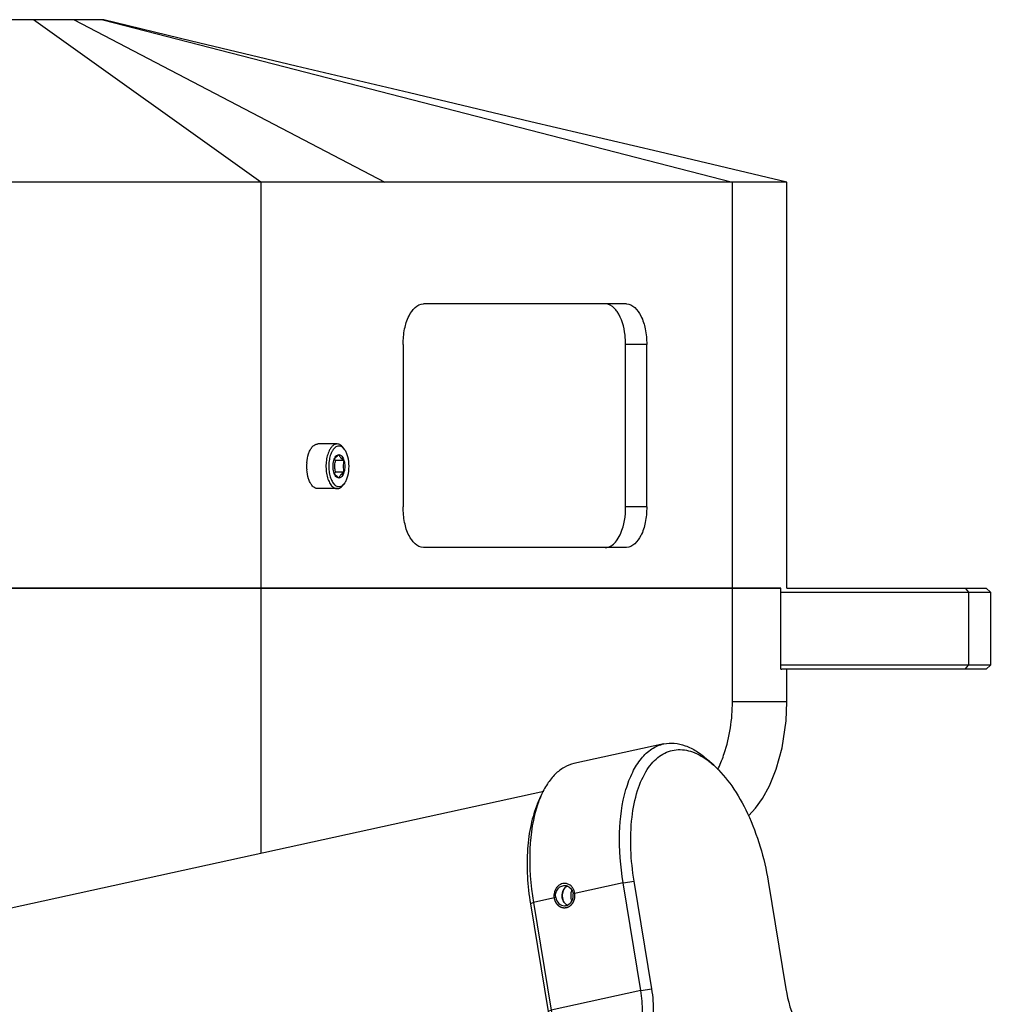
# Model space of a CAD drawing. Header units: millimetres. Extents: x 0 to 12710, y 0 to 5940.
# Tile 148 of 241: x 2680 to 2799, y 1673 to 1794. Entities that reach past the tile are written whole.
import ezdxf

# ---------------------------------------------------------------- set-up
doc = ezdxf.new("R2010")
doc.units = ezdxf.units.MM
doc.header["$LTSCALE"] = 231.275
for name, color, linetype in [('_0219_COVER_TOP_PBL98', 7, 'CONTINUOUS'), ('_0302_DELTA_BOTTOM_COVER-3T_PBL185', 7, 'CONTINUOUS'), ('A2200202_ABL171', 7, 'CONTINUOUS'), ('M2000103__PBL95', 7, 'CONTINUOUS'), ('M2200201_PBL172', 7, 'CONTINUOUS'), ('M2200301_PBL196', 7, 'CONTINUOUS'), ('new_view_12_VBL94', 7, 'CONTINUOUS'), ('P9140503_BOLT_PBL189', 7, 'CONTINUOUS')]:
    doc.layers.add(name, color=color, linetype=linetype)

# ---------------------------------------------------------------- blocks, each defined once
blk = doc.blocks.new('M2000103__PBL95', base_point=(2550.3, 1719.41))
at = {"layer": 'M2000103__PBL95', "color": 7}
for p, q in [((2774.18, 1724.41), (2798.74, 1724.41)), ((2798.74, 1724.41), (2799.24, 1723.91)), ((2773.42, 1723.91), (2799.24, 1723.91)), ((2799.24, 1723.91), (2799.24, 1714.91)), ((2799.24, 1714.91), (2773.42, 1714.91)), ((2798.74, 1714.41), (2799.24, 1714.91)), ((2798.74, 1714.41), (2773.55, 1714.41))]:
    blk.add_line(p, q, dxfattribs=at)
at = {"layer": 'M2000103__PBL95', "color": 2}
for p, q in [((2796.12, 1724.41), (2796.56, 1723.91)), ((2796.56, 1723.91), (2796.56, 1714.91)), ((2796.12, 1714.41), (2796.56, 1714.91))]:
    blk.add_line(p, q, dxfattribs=at)
blk = doc.blocks.new('_0219_COVER_TOP_PBL98', base_point=(2558.77, 1759.41))
at = {"layer": '_0219_COVER_TOP_PBL98', "color": 7}
for p, q in [((2690.1, 1794.41), (2470.28, 1794.41)), ((2774.18, 1774.41), (2343.35, 1774.41)), ((2774.18, 1724.41), (2774.18, 1774.41)), ((2754.43, 1759.41), (2729.43, 1759.41)), ((2726.93, 1754.41), (2726.93, 1734.41)), ((2754.33, 1734.41), (2754.33, 1754.41)), ((2756.93, 1734.41), (2756.93, 1754.41)), ((2754.43, 1729.41), (2729.43, 1729.41)), ((2773.42, 1724.41), (2657.05, 1724.41))]:
    blk.add_line(p, q, dxfattribs=at)
at = {"layer": '_0219_COVER_TOP_PBL98', "color": 2}
for p, q in [((2709.43, 1774.41), (2681.44, 1794.41)), ((2686.42, 1794.41), (2724.69, 1774.41)), ((2689.95, 1794.41), (2767.48, 1774.41)), ((2709.43, 1774.41), (2709.43, 1724.41)), ((2767.48, 1724.41), (2767.48, 1774.41)), ((2756.93, 1754.41), (2754.33, 1754.41)), ((2756.93, 1734.41), (2754.33, 1734.41))]:
    blk.add_line(p, q, dxfattribs=at)
at = {"layer": '_0219_COVER_TOP_PBL98', "color": 7}
blk.add_lwpolyline([(2774.18, 1774.41), (2758.44, 1778.13), (2742.67, 1781.85), (2727.73, 1785.39), (2713.75, 1788.71), (2700.87, 1791.79), (2690.09, 1794.41)], dxfattribs=at)
for points, knots in [([(2726.93, 1754.41), (2726.93, 1755.05), (2727.06, 1756.28), (2727.58, 1758.12), (2728.66, 1759.41), (2729.43, 1759.41)], [0, 0, 0, 0, 0.324374, 0.612789, 1, 1, 1, 1]), ([(2753.3, 1758.46), (2753.2, 1758.6), (2752.84, 1759.07), (2752.25, 1759.41), (2751.83, 1759.41)], [0, 0, 0, 0, 0.295814, 1, 1, 1, 1]), ([(2754.33, 1754.41), (2754.33, 1754.8), (2754.25, 1756.19), (2753.87, 1757.62), (2753.3, 1758.46)], [0, 0, 0, 0, 0.278041, 1, 1, 1, 1]), ([(2754.43, 1759.41), (2755.19, 1759.41), (2756.28, 1758.12), (2756.8, 1756.28), (2756.93, 1755.05), (2756.93, 1754.41)], [0, 0, 0, 0, 0.387211, 0.675626, 1, 1, 1, 1]), ([(2729.43, 1729.41), (2728.66, 1729.41), (2727.58, 1730.7), (2727.06, 1732.54), (2726.93, 1733.77), (2726.93, 1734.41)], [0, 0, 0, 0, 0.387211, 0.675626, 1, 1, 1, 1]), ([(2753.3, 1730.37), (2753.47, 1730.61), (2754.12, 1731.87), (2754.33, 1733.31), (2754.33, 1734.41)], [0, 0, 0, 0, 0.215527, 1, 1, 1, 1]), ([(2756.93, 1734.41), (2756.93, 1733.77), (2756.8, 1732.54), (2756.28, 1730.7), (2755.19, 1729.41), (2754.43, 1729.41)], [0, 0, 0, 0, 0.324374, 0.612789, 1, 1, 1, 1]), ([(2751.83, 1729.41), (2751.96, 1729.41), (2752.56, 1729.51), (2753.03, 1729.98), (2753.3, 1730.37)], [0, 0, 0, 0, 0.220154, 1, 1, 1, 1])]:
    blk.add_open_spline(points, degree=3, knots=knots, dxfattribs=at)
blk = doc.blocks.new('M2200201_PBL172', base_point=(2761.66, 1678.32))
at = {"layer": 'M2200201_PBL172', "color": 7}
for p, q in [((2759.03, 1705.22), (2747.97, 1702.8)), ((2765.17, 1702.6), (2764.41, 1703.28)), ((2743.48, 1697.85), (2743.88, 1698.78)), ((2756.21, 1674.87), (2754.03, 1688.13)), ((2757.56, 1675.05), (2755.38, 1688.32)), ((2771.88, 1688.32), (2774.06, 1675.05)), ((2742.61, 1685.52), (2744.8, 1672.25)), ((2742.97, 1685.7), (2745.15, 1672.44)), ((2754.1, 1667.55), (2749.34, 1666.5)), ((2753.82, 1666.57), (2750.61, 1665.87)), ((2753.82, 1666.57), (2754.35, 1667.15)), ((2753.82, 1666.57), (2754.24, 1664.04)), ((2755.17, 1666.76), (2755.86, 1662.6)), ((2781.12, 1654.91), (2779.17, 1666.76)), ((2756.6, 1658.07), (2757.12, 1654.91)), ((2755.64, 1655.52), (2755.77, 1654.73)), ((2755.3, 1654.62), (2755.77, 1654.73)), ((2755.77, 1654.73), (2756.53, 1654.33)), ((2756.43, 1653.74), (2756.53, 1654.33)), ((2756.53, 1654.33), (2757.12, 1654.91)), ((2757.12, 1654.91), (2781.12, 1654.91)), ((2780.43, 1653.74), (2781.03, 1654.33)), ((2781.03, 1654.33), (2781.12, 1654.91)), ((2754.84, 1653.39), (2756.43, 1653.74)), ((2756.43, 1653.74), (2780.43, 1653.74)), ((2769.37, 1651.32), (2780.43, 1653.74)), ((2769.37, 1651.32), (2754.05, 1651.32))]:
    blk.add_line(p, q, dxfattribs=at)
at = {"layer": 'M2200201_PBL172', "color": 2}
for p, q in [((2754.03, 1688.13), (2747.86, 1686.78)), ((2754.03, 1688.13), (2755.38, 1688.32)), ((2742.97, 1685.7), (2742.61, 1685.52)), ((2745.73, 1686.31), (2742.97, 1685.7)), ((2756.21, 1674.87), (2745.15, 1672.44)), ((2756.21, 1674.87), (2757.56, 1675.05)), ((2745.15, 1672.44), (2744.8, 1672.25))]:
    blk.add_line(p, q, dxfattribs=at)
at = {"layer": 'M2200201_PBL172', "color": 7}
for centre, radius, start, end in [((2747.61, 1686.37), 1.08, 233.8429, 245.9811), ((2761.9, 1672.08), 9.01, 210.1556, 213.111), ((2779.35, 1671.13), 3.78, 234.2725, 239.0594), ((2779.12, 1670.75), 3.34, 239.1015, 242.2317), ((2796.59, 1698.21), 35.74, 239.0785, 240.3362), ((2768.89, 1696.64), 32.88, 243.7569, 245.3516), ((2793.1, 1676.8), 17.17, 214.1717, 215.7729)]:
    blk.add_arc(centre, radius, start, end, dxfattribs=at)
for points, knots in [([(2754.03, 1688.13), (2753.69, 1690.16), (2753.39, 1694.02), (2753.96, 1698.65), (2755.09, 1701.69), (2756.15, 1703.42), (2757.46, 1704.65), (2758.51, 1705.11), (2759.03, 1705.22)], [0, 0, 0, 0, 0.321566, 0.602858, 0.722163, 0.826177, 0.917036, 1, 1, 1, 1]), ([(2759.03, 1705.22), (2759.45, 1705.32), (2760.36, 1705.37), (2761.74, 1705.04), (2763.13, 1704.34), (2763.99, 1703.67), (2764.41, 1703.28)], [0, 0, 0, 0, 0.218677, 0.451758, 0.710141, 1, 1, 1, 1]), ([(2757, 1702.07), (2757.41, 1702.7), (2758.34, 1703.78), (2760.3, 1704.65), (2762.46, 1704.43), (2763.74, 1703.71), (2764.37, 1703.26)], [0, 0, 0, 0, 0.262044, 0.492144, 0.726849, 1, 1, 1, 1]), ([(2747.97, 1702.8), (2747.54, 1702.7), (2746.7, 1702.37), (2745.58, 1701.5), (2744.61, 1700.27), (2744.11, 1699.31), (2743.88, 1698.78)], [0, 0, 0, 0, 0.218678, 0.45176, 0.710143, 1, 1, 1, 1]), ([(2764.37, 1703.26), (2764.44, 1703.21), (2764.71, 1703), (2764.98, 1702.78), (2765.17, 1702.6)], [0, 0, 0, 0, 0.24347, 1, 1, 1, 1]), ([(2765.17, 1702.6), (2766.01, 1701.85), (2767.59, 1699.96), (2770.2, 1695.29), (2771.41, 1691.18), (2771.88, 1688.32)], [0, 0, 0, 0, 0.211361, 0.456276, 1, 1, 1, 1]), ([(2755.38, 1688.32), (2754.95, 1690.9), (2754.75, 1694.72), (2755.65, 1699.35), (2756.48, 1701.28), (2757, 1702.07)], [0, 0, 0, 0, 0.558535, 0.797868, 1, 1, 1, 1]), ([(2743.48, 1697.85), (2743.13, 1697.03), (2742.58, 1695.2), (2742.03, 1691.06), (2742.25, 1687.75), (2742.61, 1685.52)], [0, 0, 0, 0, 0.213444, 0.455794, 1, 1, 1, 1]), ([(2743.53, 1697.86), (2742.91, 1696.08), (2742.31, 1691.97), (2742.61, 1687.87), (2742.97, 1685.7)], [0, 0, 0, 0, 0.462064, 1, 1, 1, 1]), ([(2743.88, 1698.78), (2743.85, 1698.71), (2743.72, 1698.4), (2743.61, 1698.1), (2743.53, 1697.86)], [0, 0, 0, 0, 0.244774, 1, 1, 1, 1]), ([(2745.73, 1686.31), (2745.67, 1686.66), (2745.8, 1687.24), (2746.33, 1687.7), (2746.66, 1687.79), (2746.82, 1687.79)], [0, 0, 0, 0, 0.518673, 0.766739, 1, 1, 1, 1]), ([(2746.98, 1687.59), (2746.79, 1687.46), (2746.49, 1687.05), (2746.44, 1686.55), (2746.48, 1686.31)], [0, 0, 0, 0, 0.489068, 1, 1, 1, 1]), ([(2747.17, 1685.37), (2747.42, 1685.48), (2747.83, 1685.91), (2747.9, 1686.49), (2747.86, 1686.78)], [0, 0, 0, 0, 0.481344, 1, 1, 1, 1]), ([(2747.2, 1687.71), (2747.37, 1687.63), (2747.68, 1687.36), (2747.82, 1686.98), (2747.86, 1686.78)], [0, 0, 0, 0, 0.480278, 1, 1, 1, 1]), ([(2745.73, 1686.31), (2745.77, 1686.04), (2746.01, 1685.53), (2746.54, 1685.29), (2746.79, 1685.29)], [0, 0, 0, 0, 0.522887, 1, 1, 1, 1]), ([(2746.48, 1686.31), (2746.49, 1686.23), (2746.57, 1685.92), (2746.78, 1685.63), (2746.97, 1685.49)], [0, 0, 0, 0, 0.259142, 1, 1, 1, 1]), ([(2754.1, 1667.55), (2754.32, 1667.6), (2754.77, 1667.81), (2755.32, 1668.34), (2755.77, 1669.08), (2756.24, 1670.38), (2756.48, 1672.36), (2756.35, 1674), (2756.21, 1674.87)], [0, 0, 0, 0, 0.082987, 0.17415, 0.278479, 0.397983, 0.679133, 1, 1, 1, 1]), ([(2755.17, 1666.76), (2755.42, 1666.82), (2755.92, 1667.05), (2756.55, 1667.66), (2757.06, 1668.5), (2757.59, 1669.97), (2757.87, 1672.21), (2757.72, 1674.07), (2757.56, 1675.05)], [0, 0, 0, 0, 0.082987, 0.17415, 0.278479, 0.397983, 0.679134, 1, 1, 1, 1]), ([(2774.06, 1675.05), (2774.3, 1673.58), (2774.92, 1671.46), (2776.27, 1669.05), (2777.08, 1668.08), (2777.51, 1667.69)], [0, 0, 0, 0, 0.54372, 0.788642, 1, 1, 1, 1]), ([(2744.8, 1672.25), (2744.85, 1671.93), (2745.02, 1670.67), (2745.05, 1669.39), (2744.96, 1668.45)], [0, 0, 0, 0, 0.260551, 1, 1, 1, 1]), ([(2745.15, 1672.44), (2745.21, 1672.08), (2745.38, 1670.74), (2745.36, 1669.36), (2745.19, 1668.38)], [0, 0, 0, 0, 0.265253, 1, 1, 1, 1]), ([(2777.51, 1667.69), (2777.65, 1667.57), (2778.14, 1667.17), (2778.72, 1666.86), (2779.17, 1666.76)], [0, 0, 0, 0, 0.278318, 1, 1, 1, 1]), ([(2777.57, 1667.8), (2777.62, 1667.77), (2777.83, 1667.66), (2778.05, 1667.59), (2778.22, 1667.55)], [0, 0, 0, 0, 0.261778, 1, 1, 1, 1])]:
    blk.add_open_spline(points, degree=3, knots=knots, dxfattribs=at)
at = {"layer": 'M2200201_PBL172', "color": 134}
blk.add_open_spline([(2748.07, 1686.82), (2748.05, 1686.93), (2747.99, 1687.16), (2747.83, 1687.48), (2747.62, 1687.74), (2747.36, 1687.92), (2747.06, 1688.03), (2746.75, 1688.05), (2746.44, 1687.99), (2746.14, 1687.83), (2745.88, 1687.61), (2745.68, 1687.32), (2745.55, 1686.98), (2745.48, 1686.61), (2745.5, 1686.38), (2745.52, 1686.26)], degree=3, dxfattribs=at)
blk.add_open_spline([(2745.52, 1686.26), (2745.52, 1686.24), (2745.54, 1686.19), (2745.55, 1686.13), (2745.56, 1686.09), (2745.57, 1686.06), (2745.58, 1686.03), (2745.58, 1686.02), (2745.58, 1686), (2745.59, 1685.99), (2745.59, 1685.98), (2745.59, 1685.97), (2745.6, 1685.96), (2745.6, 1685.95), (2745.61, 1685.93), (2745.62, 1685.91), (2745.63, 1685.88), (2745.65, 1685.85), (2745.66, 1685.82), (2745.67, 1685.79), (2745.68, 1685.77), (2745.69, 1685.75), (2745.7, 1685.74), (2745.7, 1685.73), (2745.7, 1685.73), (2745.71, 1685.72), (2745.71, 1685.72), (2745.71, 1685.71), (2745.72, 1685.71), (2745.73, 1685.69), (2745.74, 1685.68), (2745.75, 1685.66), (2745.77, 1685.64), (2745.79, 1685.61), (2745.81, 1685.58), (2745.82, 1685.56), (2745.84, 1685.54), (2745.85, 1685.52), (2745.85, 1685.51), (2745.86, 1685.5), (2745.86, 1685.5), (2745.86, 1685.49), (2745.87, 1685.49), (2745.87, 1685.49), (2745.88, 1685.48), (2745.89, 1685.47), (2745.9, 1685.46), (2745.92, 1685.44), (2745.94, 1685.42), (2745.96, 1685.4), (2745.99, 1685.37), (2746.01, 1685.35), (2746.03, 1685.34), (2746.04, 1685.33), (2746.05, 1685.32), (2746.06, 1685.31), (2746.06, 1685.31), (2746.06, 1685.3), (2746.07, 1685.3), (2746.07, 1685.3), (2746.08, 1685.29), (2746.09, 1685.28), (2746.1, 1685.28), (2746.12, 1685.26), (2746.15, 1685.25), (2746.17, 1685.23), (2746.2, 1685.21), (2746.23, 1685.2), (2746.24, 1685.19), (2746.26, 1685.18), (2746.27, 1685.17), (2746.28, 1685.17), (2746.28, 1685.16), (2746.29, 1685.16), (2746.29, 1685.16), (2746.29, 1685.16), (2746.3, 1685.16), (2746.32, 1685.15), (2746.33, 1685.15), (2746.35, 1685.14), (2746.38, 1685.13), (2746.41, 1685.12), (2746.44, 1685.11), (2746.46, 1685.1), (2746.48, 1685.09), (2746.5, 1685.09), (2746.51, 1685.08), (2746.52, 1685.08), (2746.52, 1685.08), (2746.53, 1685.07), (2746.53, 1685.07), (2746.54, 1685.07), (2746.55, 1685.07), (2746.56, 1685.07), (2746.57, 1685.07), (2746.6, 1685.07), (2746.62, 1685.06), (2746.65, 1685.06), (2746.68, 1685.05), (2746.71, 1685.05), (2746.73, 1685.05), (2746.75, 1685.05), (2746.76, 1685.04), (2746.77, 1685.04), (2746.78, 1685.04), (2746.78, 1685.04), (2746.78, 1685.04), (2746.79, 1685.04), (2746.8, 1685.04), (2746.81, 1685.05), (2746.83, 1685.05), (2746.85, 1685.05), (2746.88, 1685.05), (2746.91, 1685.06), (2746.94, 1685.06), (2746.97, 1685.06), (2746.99, 1685.06), (2747, 1685.07), (2747.02, 1685.07), (2747.03, 1685.07), (2747.03, 1685.07), (2747.04, 1685.07), (2747.04, 1685.07), (2747.05, 1685.07), (2747.05, 1685.07), (2747.07, 1685.08), (2747.08, 1685.08), (2747.1, 1685.09), (2747.13, 1685.1), (2747.16, 1685.11), (2747.19, 1685.12), (2747.21, 1685.13), (2747.23, 1685.14), (2747.25, 1685.14), (2747.26, 1685.15), (2747.27, 1685.15), (2747.28, 1685.15), (2747.28, 1685.15), (2747.28, 1685.15), (2747.29, 1685.16), (2747.3, 1685.16), (2747.31, 1685.17), (2747.32, 1685.18), (2747.34, 1685.19), (2747.36, 1685.2), (2747.39, 1685.22), (2747.42, 1685.24), (2747.44, 1685.25), (2747.46, 1685.26), (2747.48, 1685.27), (2747.49, 1685.28), (2747.5, 1685.28), (2747.5, 1685.28), (2747.5, 1685.29), (2747.51, 1685.29), (2747.51, 1685.29), (2747.52, 1685.3), (2747.53, 1685.31), (2747.54, 1685.32), (2747.56, 1685.34), (2747.58, 1685.36), (2747.6, 1685.38), (2747.63, 1685.4), (2747.65, 1685.42), (2747.67, 1685.44), (2747.68, 1685.45), (2747.69, 1685.46), (2747.69, 1685.46), (2747.7, 1685.47), (2747.7, 1685.47), (2747.7, 1685.47), (2747.71, 1685.48), (2747.71, 1685.49), (2747.72, 1685.5), (2747.73, 1685.51), (2747.75, 1685.53), (2747.76, 1685.56), (2747.79, 1685.58), (2747.81, 1685.61), (2747.82, 1685.64), (2747.84, 1685.66), (2747.85, 1685.67), (2747.86, 1685.68), (2747.86, 1685.69), (2747.87, 1685.69), (2747.87, 1685.7), (2747.87, 1685.7), (2747.87, 1685.71), (2747.88, 1685.72), (2747.88, 1685.73), (2747.89, 1685.75), (2747.9, 1685.77), (2747.91, 1685.79), (2747.93, 1685.83), (2747.94, 1685.86), (2747.96, 1685.89), (2747.97, 1685.91), (2747.97, 1685.92), (2747.98, 1685.94), (2747.98, 1685.95), (2747.99, 1685.95), (2747.99, 1685.96), (2747.99, 1685.96), (2747.99, 1685.97), (2747.99, 1685.98), (2748, 1685.99), (2748, 1686.01), (2748.01, 1686.03), (2748.02, 1686.06), (2748.03, 1686.09), (2748.04, 1686.13), (2748.04, 1686.16), (2748.05, 1686.18), (2748.06, 1686.2), (2748.06, 1686.21), (2748.06, 1686.23), (2748.07, 1686.23), (2748.07, 1686.24), (2748.07, 1686.26), (2748.07, 1686.27), (2748.07, 1686.29), (2748.07, 1686.31), (2748.08, 1686.34), (2748.08, 1686.38), (2748.08, 1686.42), (2748.09, 1686.45), (2748.09, 1686.47), (2748.09, 1686.49), (2748.09, 1686.5), (2748.09, 1686.52), (2748.09, 1686.53), (2748.09, 1686.53), (2748.09, 1686.55), (2748.09, 1686.56), (2748.09, 1686.58), (2748.09, 1686.61), (2748.08, 1686.64), (2748.08, 1686.69), (2748.08, 1686.75), (2748.07, 1686.8), (2748.07, 1686.82)], degree=3, knots=[0, 0, 0, 0, 0.015625, 0.03125, 0.039062, 0.046875, 0.050781, 0.054688, 0.058594, 0.060547, 0.0625, 0.064453, 0.066406, 0.070312, 0.074219, 0.078125, 0.085938, 0.09375, 0.101562, 0.109375, 0.113281, 0.117188, 0.121094, 0.123047, 0.124023, 0.125, 0.125977, 0.126953, 0.128906, 0.132812, 0.136719, 0.140625, 0.148438, 0.15625, 0.164062, 0.171875, 0.175781, 0.179688, 0.183594, 0.185547, 0.186523, 0.1875, 0.188477, 0.189453, 0.191406, 0.195312, 0.199219, 0.203125, 0.210938, 0.21875, 0.226562, 0.234375, 0.238281, 0.242188, 0.246094, 0.248047, 0.249023, 0.25, 0.250977, 0.251953, 0.253906, 0.257812, 0.261719, 0.265625, 0.273438, 0.28125, 0.289062, 0.296875, 0.300781, 0.304688, 0.308594, 0.310547, 0.311523, 0.3125, 0.313477, 0.314453, 0.316406, 0.320312, 0.324219, 0.328125, 0.335938, 0.34375, 0.351562, 0.359375, 0.363281, 0.367188, 0.371094, 0.373047, 0.374023, 0.375, 0.375977, 0.376953, 0.378906, 0.382812, 0.386719, 0.390625, 0.398438, 0.40625, 0.414062, 0.421875, 0.425781, 0.429688, 0.433594, 0.435547, 0.436523, 0.4375, 0.438477, 0.439453, 0.441406, 0.445312, 0.449219, 0.453125, 0.460938, 0.46875, 0.476562, 0.484375, 0.488281, 0.492188, 0.496094, 0.498047, 0.499023, 0.5, 0.500977, 0.501953, 0.503906, 0.507812, 0.511719, 0.515625, 0.523438, 0.53125, 0.539062, 0.546875, 0.550781, 0.554688, 0.558594, 0.560547, 0.561523, 0.5625, 0.563477, 0.564453, 0.566406, 0.570312, 0.574219, 0.578125, 0.585938, 0.59375, 0.601562, 0.609375, 0.613281, 0.617188, 0.621094, 0.623047, 0.624023, 0.625, 0.625977, 0.626953, 0.628906, 0.632812, 0.636719, 0.640625, 0.648438, 0.65625, 0.664062, 0.671875, 0.675781, 0.679688, 0.683594, 0.685547, 0.686523, 0.6875, 0.688477, 0.689453, 0.691406, 0.695312, 0.699219, 0.703125, 0.710938, 0.71875, 0.726562, 0.734375, 0.738281, 0.742188, 0.746094, 0.748047, 0.749023, 0.75, 0.750977, 0.751953, 0.753906, 0.757812, 0.761719, 0.765625, 0.773438, 0.78125, 0.789062, 0.796875, 0.800781, 0.804688, 0.808594, 0.810547, 0.811523, 0.8125, 0.813477, 0.814453, 0.816406, 0.820312, 0.824219, 0.828125, 0.835938, 0.84375, 0.851562, 0.859375, 0.863281, 0.867188, 0.871094, 0.873047, 0.875, 0.876953, 0.878906, 0.882812, 0.886719, 0.890625, 0.898438, 0.90625, 0.914062, 0.921875, 0.925781, 0.929688, 0.933594, 0.935547, 0.9375, 0.939453, 0.941406, 0.945312, 0.949219, 0.953125, 0.960938, 0.96875, 0.984375, 1, 1, 1, 1], dxfattribs=at)
at = {"layer": 'M2200201_PBL172', "color": 7}
for points in [[(2746.82, 1687.79), (2746.95, 1687.79), (2747.08, 1687.76), (2747.2, 1687.71)], [(2747.19, 1687.71), (2747.12, 1687.68), (2747.05, 1687.64), (2746.98, 1687.59)], [(2746.79, 1685.29), (2746.92, 1685.29), (2747.05, 1685.32), (2747.17, 1685.37)]]:
    blk.add_open_spline(points, degree=3, dxfattribs=at)
blk = doc.blocks.new('M2200301_PBL196', base_point=(2701.47, 1675.72))
at = {"layer": 'M2200301_PBL196', "color": 7}
for p, q in [((2661.75, 1681.32), (2744.24, 1699.42)), ((2744.2, 1668.7), (2744.99, 1668.87)), ((2668.18, 1652.02), (2726.52, 1664.82))]:
    blk.add_line(p, q, dxfattribs=at)
blk.add_arc((2748.43, 1686.53), 1.87, 186.57, 189.3403, dxfattribs=at)
for points in [[(2746.57, 1686.31), (2746.53, 1686.69), (2746.61, 1687.09), (2746.78, 1687.42)], [(2747.69, 1687.22), (2747.53, 1686.8), (2747.52, 1686.29), (2747.68, 1685.87)], [(2746.77, 1685.67), (2746.68, 1685.84), (2746.62, 1686.03), (2746.59, 1686.22)]]:
    blk.add_open_spline(points, degree=3, dxfattribs=at)
blk.add_open_spline([(2655.39, 1667), (2655.3, 1666.78), (2655.2, 1666.3), (2655.29, 1665.81), (2655.38, 1665.59)], degree=3, knots=[0, 0, 0, 0, 0.500875, 1, 1, 1, 1], dxfattribs=at)
blk = doc.blocks.new('A2200202_ABL171', base_point=(2707.18, 1672.37))
at = {"layer": 'M2200201_PBL172'}
blk.add_blockref('M2200201_PBL172', (2761.66, 1678.32), dxfattribs=at)
at = {"layer": 'M2200301_PBL196'}
blk.add_blockref('M2200301_PBL196', (2701.47, 1675.72), dxfattribs=at)
blk = doc.blocks.new('_0302_DELTA_BOTTOM_COVER-3T_PBL185', base_point=(2694.61, 1665.41))
at = {"layer": '_0302_DELTA_BOTTOM_COVER-3T_PBL185', "color": 7}
for p, q in [((2662.85, 1724.41), (2773.42, 1724.41)), ((2773.42, 1714.41), (2773.42, 1724.41)), ((2773.42, 1714.41), (2773.55, 1714.41)), ((2774.18, 1710.41), (2774.18, 1714.41))]:
    blk.add_line(p, q, dxfattribs=at)
at = {"layer": '_0302_DELTA_BOTTOM_COVER-3T_PBL185', "color": 2}
for p, q in [((2709.43, 1724.41), (2709.43, 1691.78)), ((2767.48, 1710.41), (2767.48, 1724.41)), ((2774.18, 1710.41), (2767.48, 1710.41))]:
    blk.add_line(p, q, dxfattribs=at)
at = {"layer": '_0302_DELTA_BOTTOM_COVER-3T_PBL185', "color": 7}
blk.add_lwpolyline([(2769.45, 1696.4), (2769.48, 1696.42), (2770.31, 1697.3), (2771.17, 1698.49), (2772.04, 1700.06), (2772.87, 1702.11), (2773.59, 1704.75), (2774.08, 1708.07), (2774.18, 1710.41)], dxfattribs=at)
at = {"layer": '_0302_DELTA_BOTTOM_COVER-3T_PBL185', "color": 2}
blk.add_arc((2747.33, 1710.62), 20.25, 335.0291, 335.6715, dxfattribs=at)
blk.add_open_spline([(2765.78, 1702.28), (2766.04, 1702.86), (2767.07, 1705.44), (2767.48, 1708.26), (2767.48, 1710.41)], degree=3, knots=[0, 0, 0, 0, 0.22818, 1, 1, 1, 1], dxfattribs=at)
blk = doc.blocks.new('P9140503_BOLT_PBL189', base_point=(2717.67, 1739.41))
at = {"layer": 'P9140503_BOLT_PBL189', "color": 7}
for p, q in [((2718.81, 1742.16), (2716.43, 1742.16)), ((2719.75, 1741.45), (2719.6, 1741.66)), ((2719.65, 1740.13), (2718.62, 1740.13)), ((2719.65, 1738.69), (2718.62, 1738.69)), ((2718.81, 1736.66), (2716.43, 1736.66)), ((2719.75, 1737.37), (2719.6, 1737.17))]:
    blk.add_line(p, q, dxfattribs=at)
blk.add_arc((2720.51, 1739.41), 5.46, 175.4171, 184.4452, dxfattribs=at)
for points, knots in [([(2715.07, 1739.85), (2715.1, 1740.22), (2715.2, 1740.75), (2715.45, 1741.38), (2715.62, 1741.64), (2715.71, 1741.75)], [0, 0, 0, 0, 0.547259, 0.78849, 1, 1, 1, 1]), ([(2715.71, 1741.75), (2715.8, 1741.87), (2715.97, 1742.03), (2716.23, 1742.14), (2716.36, 1742.16), (2716.43, 1742.16)], [0, 0, 0, 0, 0.540333, 0.776217, 1, 1, 1, 1]), ([(2718.81, 1742.16), (2718.72, 1742.16), (2718.52, 1742.12), (2718.26, 1741.95), (2718.02, 1741.69), (2717.78, 1741.28), (2717.57, 1740.69), (2717.44, 1739.94), (2717.42, 1739.15), (2717.51, 1738.38), (2717.71, 1737.69), (2717.96, 1737.21), (2718.21, 1736.93), (2718.4, 1736.78), (2718.6, 1736.68), (2718.74, 1736.66), (2718.81, 1736.66)], [0, 0, 0, 0, 0.041125, 0.086504, 0.138845, 0.199081, 0.303068, 0.419174, 0.540451, 0.659119, 0.767811, 0.860911, 0.900921, 0.936778, 0.969325, 1, 1, 1, 1]), ([(2719.03, 1741.91), (2718.94, 1741.91), (2718.77, 1741.87), (2718.53, 1741.72), (2718.31, 1741.48), (2718.09, 1741.11), (2717.9, 1740.57), (2717.78, 1739.89), (2717.76, 1739.17), (2717.85, 1738.47), (2718.03, 1737.85), (2718.26, 1737.41), (2718.48, 1737.15), (2718.65, 1737.01), (2718.84, 1736.93), (2718.96, 1736.91), (2719.03, 1736.91)], [0, 0, 0, 0, 0.041125, 0.086504, 0.138844, 0.199081, 0.303069, 0.419176, 0.540452, 0.65912, 0.767811, 0.860911, 0.900921, 0.936777, 0.969325, 1, 1, 1, 1]), ([(2719.6, 1741.66), (2719.55, 1741.73), (2719.43, 1741.87), (2719.24, 1742.03), (2719.03, 1742.14), (2718.88, 1742.16), (2718.81, 1742.16)], [0, 0, 0, 0, 0.289854, 0.548302, 0.781392, 1, 1, 1, 1]), ([(2719.59, 1741.64), (2719.51, 1741.72), (2719.34, 1741.86), (2719.12, 1741.91), (2719.03, 1741.91)], [0, 0, 0, 0, 0.532947, 1, 1, 1, 1]), ([(2719.75, 1741.45), (2719.73, 1741.47), (2719.69, 1741.54), (2719.63, 1741.6), (2719.59, 1741.64)], [0, 0, 0, 0, 0.260269, 1, 1, 1, 1]), ([(2719.75, 1737.37), (2719.83, 1737.49), (2719.99, 1737.78), (2720.21, 1738.46), (2720.32, 1739.41), (2720.21, 1740.36), (2719.99, 1741.04), (2719.83, 1741.33), (2719.75, 1741.45)], [0, 0, 0, 0, 0.106923, 0.228801, 0.500003, 0.771203, 0.893078, 1, 1, 1, 1]), ([(2718.4, 1738.69), (2718.33, 1738.92), (2718.27, 1739.41), (2718.33, 1739.9), (2718.4, 1740.13)], [0, 0, 0, 0, 0.5, 1, 1, 1, 1]), ([(2718.4, 1740.13), (2718.42, 1740.19), (2718.48, 1740.32), (2718.62, 1740.51), (2718.8, 1740.69), (2718.95, 1740.8), (2719.03, 1740.85)], [0, 0, 0, 0, 0.203613, 0.435944, 0.703425, 1, 1, 1, 1]), ([(2718.4, 1740.13), (2718.43, 1740.23), (2718.5, 1740.42), (2718.64, 1740.66), (2718.82, 1740.81), (2718.96, 1740.85), (2719.03, 1740.85)], [0, 0, 0, 0, 0.316037, 0.586256, 0.809344, 1, 1, 1, 1]), ([(2718.62, 1740.13), (2718.61, 1740.14), (2718.55, 1740.18), (2718.5, 1740.23), (2718.46, 1740.26)], [0, 0, 0, 0, 0.254779, 1, 1, 1, 1]), ([(2718.52, 1739.41), (2718.52, 1739.47), (2718.53, 1739.71), (2718.58, 1739.96), (2718.62, 1740.13)], [0, 0, 0, 0, 0.251076, 1, 1, 1, 1]), ([(2719.03, 1740.85), (2719.09, 1740.85), (2719.23, 1740.81), (2719.41, 1740.66), (2719.55, 1740.42), (2719.62, 1740.23), (2719.65, 1740.13)], [0, 0, 0, 0, 0.190656, 0.413744, 0.683963, 1, 1, 1, 1]), ([(2719.03, 1740.85), (2719.05, 1740.79), (2719.11, 1740.66), (2719.24, 1740.48), (2719.43, 1740.3), (2719.57, 1740.19), (2719.65, 1740.13)], [0, 0, 0, 0, 0.203613, 0.435944, 0.703425, 1, 1, 1, 1]), ([(2719.65, 1740.13), (2719.59, 1739.9), (2719.52, 1739.41), (2719.59, 1738.92), (2719.65, 1738.69)], [0, 0, 0, 0, 0.499997, 1, 1, 1, 1]), ([(2719.65, 1740.13), (2719.72, 1739.9), (2719.78, 1739.41), (2719.72, 1738.92), (2719.65, 1738.69)], [0, 0, 0, 0, 0.5, 1, 1, 1, 1]), ([(2715.71, 1737.07), (2715.62, 1737.18), (2715.45, 1737.44), (2715.19, 1738.08), (2715.1, 1738.62), (2715.07, 1738.99)], [0, 0, 0, 0, 0.211391, 0.452645, 1, 1, 1, 1]), ([(2718.62, 1738.69), (2718.61, 1738.75), (2718.55, 1738.98), (2718.52, 1739.23), (2718.52, 1739.41)], [0, 0, 0, 0, 0.2492, 1, 1, 1, 1]), ([(2719.03, 1737.97), (2718.95, 1738.02), (2718.8, 1738.14), (2718.62, 1738.31), (2718.48, 1738.5), (2718.42, 1738.63), (2718.4, 1738.69)], [0, 0, 0, 0, 0.296586, 0.564056, 0.796376, 1, 1, 1, 1]), ([(2719.03, 1737.97), (2718.96, 1737.97), (2718.82, 1738.01), (2718.64, 1738.17), (2718.5, 1738.4), (2718.43, 1738.59), (2718.4, 1738.69)], [0, 0, 0, 0, 0.190656, 0.413744, 0.683963, 1, 1, 1, 1]), ([(2718.46, 1738.56), (2718.47, 1738.57), (2718.52, 1738.62), (2718.58, 1738.66), (2718.62, 1738.69)], [0, 0, 0, 0, 0.244949, 1, 1, 1, 1]), ([(2719.65, 1738.69), (2719.57, 1738.63), (2719.43, 1738.52), (2719.24, 1738.34), (2719.11, 1738.16), (2719.05, 1738.03), (2719.03, 1737.97)], [0, 0, 0, 0, 0.296586, 0.564056, 0.796376, 1, 1, 1, 1]), ([(2719.65, 1738.69), (2719.62, 1738.59), (2719.55, 1738.4), (2719.41, 1738.17), (2719.23, 1738.01), (2719.09, 1737.97), (2719.03, 1737.97)], [0, 0, 0, 0, 0.316037, 0.586256, 0.809344, 1, 1, 1, 1]), ([(2716.43, 1736.66), (2716.36, 1736.66), (2716.23, 1736.68), (2715.97, 1736.79), (2715.8, 1736.95), (2715.71, 1737.07)], [0, 0, 0, 0, 0.223809, 0.459705, 1, 1, 1, 1]), ([(2718.81, 1736.66), (2718.88, 1736.66), (2719.03, 1736.68), (2719.24, 1736.79), (2719.43, 1736.95), (2719.55, 1737.09), (2719.6, 1737.17)], [0, 0, 0, 0, 0.218608, 0.451698, 0.710146, 1, 1, 1, 1]), ([(2719.03, 1736.91), (2719.12, 1736.91), (2719.34, 1736.97), (2719.51, 1737.1), (2719.59, 1737.18)], [0, 0, 0, 0, 0.467041, 1, 1, 1, 1]), ([(2719.59, 1737.18), (2719.6, 1737.19), (2719.66, 1737.25), (2719.71, 1737.32), (2719.75, 1737.37)], [0, 0, 0, 0, 0.240025, 1, 1, 1, 1])]:
    blk.add_open_spline(points, degree=3, knots=knots, dxfattribs=at)
blk = doc.blocks.new('NEW_VIEW_12_VBL94', base_point=(2550.3, 1501.61))
at = {"layer": '_0219_COVER_TOP_PBL98'}
blk.add_blockref('_0219_COVER_TOP_PBL98', (2558.77, 1759.41), dxfattribs=at)
at = {"layer": '_0302_DELTA_BOTTOM_COVER-3T_PBL185'}
blk.add_blockref('_0302_DELTA_BOTTOM_COVER-3T_PBL185', (2694.61, 1665.41), dxfattribs=at)
at = {"layer": 'A2200202_ABL171'}
blk.add_blockref('A2200202_ABL171', (2707.18, 1672.37), dxfattribs=at)
at = {"layer": 'M2000103__PBL95'}
blk.add_blockref('M2000103__PBL95', (2550.3, 1719.41), dxfattribs=at)
at = {"layer": 'P9140503_BOLT_PBL189'}
blk.add_blockref('P9140503_BOLT_PBL189', (2717.67, 1739.41), dxfattribs=at)

msp = doc.modelspace()

# ---------------------------------------------------------------- block references
at = {"layer": 'new_view_12_VBL94'}
msp.add_blockref('NEW_VIEW_12_VBL94', (2550.3039, 1501.6058), dxfattribs=at)

doc.saveas('drawing.dxf')
